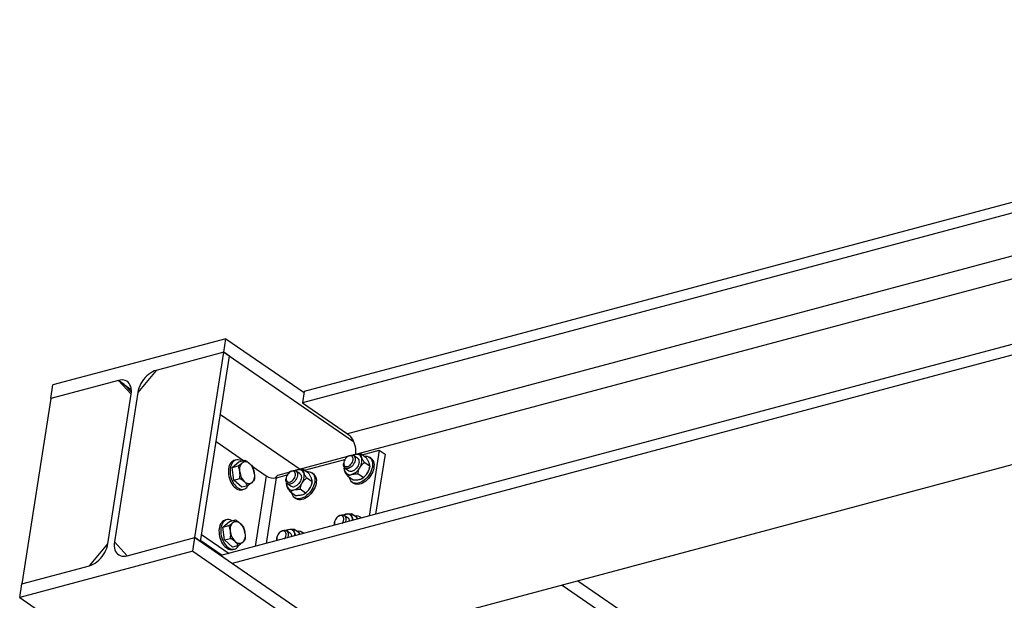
# Model space of a CAD drawing. Header units: millimetres. Extents: x 0 to 841, y 0 to 594.
# Tile 53 of 95: x 521 to 573, y 345 to 375. Entities that reach past the tile are written whole.
import ezdxf

# ---------------------------------------------------------------- set-up
doc = ezdxf.new("R2010")
doc.units = ezdxf.units.MM
doc.layers.add('TRAIT-FORT', color=4, linetype='Continuous', lineweight=25)

msp = doc.modelspace()

# ---------------------------------------------------------------- linework, layer by layer
at = {"layer": 'TRAIT-FORT', "color": 4, "linetype": 'Continuous', "lineweight": 25}
for p, q in [((609.175, 375.482), (535.614, 355.849)), ((609.082, 374.886), (535.521, 355.253)), ((608.711, 372.516), (537.901, 353.617)), ((608.513, 371.25), (538.397, 352.536)), ((608.712, 367.861), (531.214, 347.177)), ((609.311, 367.449), (531.813, 346.765)), ((613.349, 362.73), (537.889, 342.589)), ((531.477, 358.634), (522.333, 356.194)), ((531.365, 357.915), (531.477, 358.634)), ((531.477, 358.634), (535.606, 355.797)), ((531.365, 357.915), (527.791, 356.961)), ((529.834, 348.126), (531.365, 357.915)), ((530.138, 347.917), (531.669, 357.706)), ((531.669, 357.706), (531.365, 357.915)), ((531.365, 357.915), (538.217, 353.205)), ((527.791, 356.961), (526.82, 355.794)), ((525.795, 356.428), (522.221, 355.474)), ((522.221, 355.474), (522.333, 356.194)), ((526.47, 355.7), (525.795, 356.428)), ((526.099, 356.219), (525.795, 356.428)), ((525.795, 356.428), (526.478, 355.959)), ((526.481, 355.807), (526.099, 356.219)), ((522.221, 355.474), (520.69, 345.685)), ((525.235, 347.806), (526.47, 355.7)), ((526.82, 355.794), (525.585, 347.9)), ((535.614, 355.849), (535.521, 355.253)), ((535.521, 355.253), (537.901, 353.617)), ((531.187, 354.627), (535.395, 351.735)), ((530.964, 353.198), (532.41, 352.204)), ((537.912, 352.407), (535.349, 351.723)), ((537.952, 352.432), (537.911, 352.406)), ((538.198, 352.483), (538.186, 352.48)), ((538.432, 352.32), (538.229, 352.459)), ((538.898, 352.349), (538.61, 352.546)), ((538.68, 352.498), (539.586, 352.74)), ((539.586, 352.74), (539.042, 349.266)), ((539.14, 352.319), (539.064, 352.371)), ((539.889, 352.531), (539.393, 349.36)), ((539.586, 352.74), (539.889, 352.531)), ((531.817, 351.838), (532.159, 352.137)), ((531.817, 351.838), (532.133, 351.923)), ((531.897, 351.161), (531.817, 351.838)), ((532.008, 352.227), (531.917, 352.202)), ((532.159, 352.137), (532.475, 352.221)), ((532.859, 351.895), (533.602, 351.384)), ((535.632, 351.685), (537.767, 352.254)), ((537.711, 352.115), (537.702, 352.068)), ((537.744, 351.839), (537.736, 351.809)), ((539.08, 351.893), (538.792, 352.09)), ((539.062, 351.803), (539.071, 351.846)), ((533.602, 351.384), (533.02, 347.659)), ((533.617, 347.818), (534.16, 351.292)), ((534.202, 351.417), (534.087, 351.278)), ((534.16, 351.292), (534.719, 351.441)), ((534.864, 351.593), (534.202, 351.417)), ((534.663, 351.302), (534.654, 351.255)), ((534.904, 351.618), (534.863, 351.593)), ((535.15, 351.669), (535.138, 351.666)), ((535.384, 351.506), (535.182, 351.645)), ((535.85, 351.535), (535.562, 351.733)), ((536.092, 351.505), (536.016, 351.557)), ((537.776, 351.799), (537.979, 351.66)), ((538.205, 351.155), (537.918, 351.353)), ((538.733, 351.296), (538.446, 351.494)), ((531.897, 351.161), (532.213, 351.246)), ((532.319, 350.784), (531.897, 351.161)), ((532.635, 350.868), (532.319, 350.784)), ((534.696, 351.026), (534.688, 350.995)), ((534.728, 350.986), (534.931, 350.847)), ((536.032, 351.079), (535.744, 351.277)), ((536.014, 350.989), (536.023, 351.032)), ((538.157, 351.052), (538.233, 351)), ((538.668, 351.245), (538.687, 351.257)), ((532.33, 350.656), (532.421, 350.681)), ((535.157, 350.342), (534.87, 350.539)), ((535.685, 350.482), (535.398, 350.68)), ((535.62, 350.432), (535.639, 350.444)), ((535.109, 350.239), (535.185, 350.186)), ((537.458, 349.274), (537.418, 349.248)), ((537.938, 349.162), (537.736, 349.301)), ((538.404, 349.191), (538.117, 349.388)), ((538.646, 349.161), (538.57, 349.213)), ((531.323, 348.68), (531.665, 348.979)), ((531.323, 348.68), (531.639, 348.765)), ((531.515, 349.069), (531.423, 349.045)), ((531.665, 348.979), (531.981, 349.064)), ((537.218, 348.957), (537.208, 348.91)), ((538.455, 349.109), (538.404, 349.191)), ((530.195, 348.286), (531.642, 347.291)), ((531.403, 348.004), (531.323, 348.68)), ((534.41, 348.461), (534.37, 348.435)), ((534.89, 348.348), (534.688, 348.487)), ((535.356, 348.377), (535.069, 348.575)), ((535.407, 348.296), (535.356, 348.377)), ((535.598, 348.347), (535.522, 348.399)), ((524.264, 346.639), (525.235, 347.806)), ((525.585, 347.9), (526.26, 347.172)), ((526.26, 347.172), (529.834, 348.126)), ((529.721, 347.406), (529.834, 348.126)), ((530.138, 347.917), (529.834, 348.126)), ((529.834, 348.126), (570.339, 320.286)), ((530.146, 347.971), (531.277, 347.194)), ((531.403, 348.004), (531.719, 348.088)), ((531.825, 347.626), (531.403, 348.004)), ((532.141, 347.71), (531.825, 347.626)), ((534.17, 348.144), (534.16, 348.097)), ((529.721, 347.406), (520.578, 344.966)), ((529.721, 347.406), (570.226, 319.567)), ((531.836, 347.499), (531.927, 347.523)), ((520.69, 345.685), (524.264, 346.639)), ((520.578, 344.966), (520.69, 345.685)), ((549.251, 345.622), (560.242, 338.067)), ((550.086, 345.845), (557.631, 340.659)), ((520.578, 344.966), (526.147, 341.138))]:
    msp.add_line(p, q, dxfattribs=at)
at = {"layer": 'TRAIT-FORT', "color": 4, "linetype": 'Continuous', "lineweight": 25, "flags": 128}
for points in [[(527.791, 356.961), (527.691, 356.928), (527.59, 356.881), (527.49, 356.822), (527.392, 356.75), (527.297, 356.669), (527.208, 356.577), (527.125, 356.477), (527.05, 356.371), (526.983, 356.259), (526.926, 356.144), (526.879, 356.027), (526.844, 355.91), (526.82, 355.794)], [(526.47, 355.7), (526.481, 355.813), (526.481, 355.921), (526.469, 356.022), (526.444, 356.116), (526.408, 356.2), (526.361, 356.273), (526.303, 356.336), (526.236, 356.385), (526.16, 356.422), (526.077, 356.444), (525.987, 356.453), (525.893, 356.448), (525.795, 356.428)], [(537.901, 353.617), (537.969, 353.563), (538.034, 353.497), (538.095, 353.421), (538.151, 353.336), (538.2, 353.242), (538.243, 353.143), (538.277, 353.039), (538.303, 352.932), (538.321, 352.825), (538.329, 352.718), (538.327, 352.614), (538.317, 352.515)], [(538.161, 352.116), (538.185, 352.179), (538.198, 352.24), (538.199, 352.298), (538.189, 352.35), (538.168, 352.393), (538.137, 352.425), (538.097, 352.445), (538.051, 352.452), (538, 352.445), (537.946, 352.426), (537.893, 352.394), (537.843, 352.351), (537.798, 352.3), (537.76, 352.242), (537.731, 352.18), (537.712, 352.118), (537.705, 352.058), (537.709, 352.003), (537.724, 351.955), (537.751, 351.917), (537.786, 351.891), (537.83, 351.877), (537.879, 351.877), (537.932, 351.891), (537.985, 351.917), (538.037, 351.954), (538.085, 352.001), (538.127, 352.056), (538.161, 352.116)], [(537.952, 352.432), (537.959, 352.436), (538.018, 352.466), (538.076, 352.484), (538.132, 352.489), (538.183, 352.481), (538.227, 352.46), (538.263, 352.428), (538.29, 352.384), (538.307, 352.331), (538.313, 352.271), (538.307, 352.206), (538.29, 352.138), (538.263, 352.07)], [(538.785, 352.427), (538.798, 352.428), (538.875, 352.431), (538.947, 352.422), (539.013, 352.399), (539.072, 352.364), (539.123, 352.318), (539.165, 352.261), (539.197, 352.194), (539.218, 352.118), (539.229, 352.035), (539.228, 351.947), (539.217, 351.854), (539.194, 351.759), (539.162, 351.662), (539.119, 351.567), (539.067, 351.474), (539.007, 351.386), (538.94, 351.303), (538.868, 351.228), (538.79, 351.161), (538.71, 351.104), (538.627, 351.058), (538.545, 351.023), (538.463, 351.001), (538.384, 350.991), (538.309, 350.995), (538.24, 351.011), (538.177, 351.04), (538.122, 351.08), (538.076, 351.132), (538.039, 351.194), (538.012, 351.266), (538.005, 351.293)], [(538.288, 352.516), (538.227, 352.496), (538.19, 352.479)], [(538.56, 351.832), (538.596, 351.901), (538.626, 351.972), (538.648, 352.042), (538.663, 352.112), (538.669, 352.18), (538.668, 352.244), (538.659, 352.304), (538.643, 352.359)], [(531.917, 352.202), (531.898, 352.197), (531.838, 352.169), (531.783, 352.128), (531.734, 352.074), (531.692, 352.009), (531.657, 351.933), (531.631, 351.849), (531.614, 351.757), (531.606, 351.659), (531.607, 351.558), (531.617, 351.453), (531.637, 351.349), (531.665, 351.246), (531.701, 351.146), (531.745, 351.051), (531.795, 350.963), (531.852, 350.883), (531.913, 350.813), (531.978, 350.754), (532.045, 350.707), (532.114, 350.673), (532.183, 350.653), (532.251, 350.646), (532.317, 350.653), (532.33, 350.656)], [(532.296, 352.174), (532.259, 352.195), (532.189, 352.222), (532.121, 352.236), (532.054, 352.235), (531.989, 352.221), (531.929, 352.193), (531.874, 352.152), (531.825, 352.098), (531.783, 352.033), (531.749, 351.958), (531.723, 351.873), (531.706, 351.782), (531.697, 351.684), (531.698, 351.582), (531.709, 351.478), (531.728, 351.373), (531.756, 351.27), (531.792, 351.17), (531.836, 351.075), (531.887, 350.987), (531.943, 350.908), (532.004, 350.838), (532.069, 350.779), (532.137, 350.732), (532.206, 350.698), (532.275, 350.677), (532.343, 350.671), (532.409, 350.678), (532.471, 350.699), (532.529, 350.734), (532.581, 350.781), (532.626, 350.841), (532.647, 350.875)], [(532.213, 351.595), (532.208, 351.671), (532.209, 351.745), (532.216, 351.816), (532.23, 351.883), (532.25, 351.944), (532.276, 351.998), (532.308, 352.045), (532.345, 352.083)], [(532.345, 352.083), (532.385, 352.112), (532.43, 352.132), (532.477, 352.142), (532.526, 352.142), (532.577, 352.131), (532.628, 352.111), (532.678, 352.082), (532.727, 352.043)], [(538.263, 352.07), (538.227, 352.004), (538.183, 351.942), (538.132, 351.887), (538.076, 351.841), (538.018, 351.805), (537.959, 351.781), (537.902, 351.77), (537.848, 351.771), (537.8, 351.786), (537.759, 351.813), (537.728, 351.851), (537.706, 351.899), (537.695, 351.956), (537.695, 352.019), (537.702, 352.068)], [(538.432, 352.32), (538.437, 352.316), (538.472, 352.281), (538.497, 352.236), (538.511, 352.181), (538.515, 352.12), (538.507, 352.054), (538.489, 351.986), (538.46, 351.918), (538.422, 351.853), (538.376, 351.792), (538.324, 351.739), (538.268, 351.694), (538.209, 351.661), (538.151, 351.639)], [(539.14, 352.319), (539.148, 352.312), (539.199, 352.266), (539.241, 352.209), (539.273, 352.142), (539.294, 352.066), (539.305, 351.983), (539.304, 351.895), (539.293, 351.802), (539.27, 351.706), (539.237, 351.61), (539.195, 351.515), (539.143, 351.422), (539.083, 351.333), (539.016, 351.251), (538.944, 351.175), (538.866, 351.109), (538.786, 351.052), (538.703, 351.005), (538.621, 350.971), (538.539, 350.949), (538.46, 350.939), (538.385, 350.943), (538.316, 350.959), (538.253, 350.987), (538.233, 351)], [(532.978, 351.516), (532.984, 351.44), (532.983, 351.366), (532.976, 351.295), (532.962, 351.228), (532.941, 351.167), (532.915, 351.113), (532.884, 351.066), (532.847, 351.028)], [(535.113, 351.303), (535.137, 351.365), (535.15, 351.427), (535.151, 351.485), (535.141, 351.536), (535.12, 351.579), (535.089, 351.612), (535.049, 351.632), (535.003, 351.638), (534.952, 351.632), (534.898, 351.612), (534.845, 351.58), (534.795, 351.537), (534.75, 351.486), (534.712, 351.428), (534.683, 351.367), (534.664, 351.305), (534.657, 351.244), (534.661, 351.189), (534.676, 351.142), (534.703, 351.104), (534.738, 351.078), (534.782, 351.064), (534.831, 351.064), (534.884, 351.077), (534.937, 351.103), (534.989, 351.141), (535.037, 351.188), (535.079, 351.243), (535.113, 351.303)], [(534.904, 351.618), (534.911, 351.623), (534.97, 351.653), (535.028, 351.671), (535.084, 351.676), (535.135, 351.668), (535.179, 351.647), (535.215, 351.614), (535.242, 351.571), (535.259, 351.518), (535.265, 351.458), (535.259, 351.393), (535.242, 351.325), (535.215, 351.256)], [(535.737, 351.613), (535.75, 351.615), (535.827, 351.618), (535.899, 351.608), (535.965, 351.586), (536.025, 351.551), (536.075, 351.505), (536.117, 351.447), (536.149, 351.38), (536.17, 351.305), (536.181, 351.222), (536.18, 351.133), (536.169, 351.04), (536.146, 350.945), (536.114, 350.849), (536.071, 350.753), (536.019, 350.661), (535.959, 350.572), (535.892, 350.489), (535.82, 350.414), (535.742, 350.347), (535.662, 350.29), (535.579, 350.244), (535.497, 350.21), (535.415, 350.187), (535.336, 350.178), (535.261, 350.181), (535.192, 350.197), (535.129, 350.226), (535.074, 350.267), (535.028, 350.319), (534.991, 350.381), (534.964, 350.452), (534.957, 350.479)], [(535.384, 351.506), (535.389, 351.502), (535.424, 351.468), (535.449, 351.422), (535.463, 351.368), (535.467, 351.307), (535.459, 351.241), (535.441, 351.173), (535.412, 351.105), (535.374, 351.039), (535.328, 350.979), (535.276, 350.925), (535.22, 350.881), (535.161, 350.847), (535.103, 350.825)], [(535.24, 351.703), (535.179, 351.682), (535.142, 351.665)], [(536.092, 351.505), (536.1, 351.499), (536.151, 351.452), (536.193, 351.395), (536.225, 351.328), (536.246, 351.253), (536.257, 351.17), (536.256, 351.081), (536.245, 350.988), (536.222, 350.893), (536.19, 350.797), (536.147, 350.701), (536.095, 350.609), (536.035, 350.52), (535.968, 350.437), (535.896, 350.362), (535.818, 350.295), (535.738, 350.238), (535.655, 350.192), (535.573, 350.157), (535.491, 350.135), (535.412, 350.126), (535.337, 350.129), (535.268, 350.145), (535.205, 350.174), (535.185, 350.186)], [(535.512, 351.019), (535.548, 351.088), (535.578, 351.158), (535.6, 351.229), (535.615, 351.298), (535.621, 351.366), (535.62, 351.43), (535.611, 351.49), (535.595, 351.545)], [(532.847, 351.028), (532.806, 350.999), (532.762, 350.979), (532.715, 350.969), (532.665, 350.969), (532.615, 350.98), (532.564, 351), (532.514, 351.029), (532.465, 351.068)], [(535.215, 351.256), (535.179, 351.19), (535.135, 351.129), (535.084, 351.074), (535.028, 351.028), (534.97, 350.992), (534.911, 350.968), (534.854, 350.956), (534.8, 350.958), (534.752, 350.972), (534.711, 350.999), (534.68, 351.038), (534.658, 351.086), (534.647, 351.143), (534.647, 351.205), (534.654, 351.255)], [(537.667, 348.959), (537.691, 349.021), (537.704, 349.082), (537.705, 349.14), (537.695, 349.192), (537.674, 349.235), (537.643, 349.267), (537.603, 349.287), (537.557, 349.294), (537.506, 349.288), (537.452, 349.268), (537.399, 349.236), (537.349, 349.193), (537.304, 349.142), (537.266, 349.084), (537.237, 349.022), (537.218, 348.96), (537.211, 348.9), (537.215, 348.845), (537.231, 348.797), (537.238, 348.785)], [(537.458, 349.274), (537.465, 349.279), (537.524, 349.309), (537.582, 349.326), (537.638, 349.331), (537.689, 349.323), (537.733, 349.303), (537.77, 349.27), (537.797, 349.226), (537.813, 349.174), (537.819, 349.113), (537.813, 349.048), (537.797, 348.98), (537.777, 348.929)], [(537.794, 349.358), (537.734, 349.338), (537.696, 349.321)], [(531.423, 349.045), (531.404, 349.039), (531.344, 349.011), (531.289, 348.97), (531.24, 348.916), (531.198, 348.851), (531.163, 348.776), (531.137, 348.691), (531.12, 348.599), (531.112, 348.502), (531.113, 348.4), (531.124, 348.296), (531.143, 348.191), (531.171, 348.088), (531.207, 347.988), (531.251, 347.893), (531.301, 347.805), (531.358, 347.726), (531.419, 347.656), (531.484, 347.597), (531.551, 347.55), (531.62, 347.516), (531.689, 347.495), (531.758, 347.488), (531.823, 347.496), (531.836, 347.499)], [(531.802, 349.016), (531.765, 349.037), (531.695, 349.064), (531.627, 349.078), (531.56, 349.077), (531.495, 349.063), (531.435, 349.035), (531.38, 348.994), (531.331, 348.941), (531.289, 348.875), (531.255, 348.8), (531.229, 348.716), (531.212, 348.624), (531.204, 348.526), (531.205, 348.424), (531.215, 348.32), (531.234, 348.215), (531.262, 348.112), (531.299, 348.012), (531.342, 347.918), (531.393, 347.83), (531.449, 347.75), (531.51, 347.68), (531.575, 347.621), (531.643, 347.574), (531.712, 347.54), (531.781, 347.519), (531.849, 347.513), (531.915, 347.52), (531.977, 347.541), (532.035, 347.576), (532.087, 347.623), (532.133, 347.683), (532.153, 347.718)], [(531.72, 348.437), (531.714, 348.513), (531.715, 348.588), (531.722, 348.659), (531.736, 348.725), (531.756, 348.786), (531.783, 348.84), (531.814, 348.887), (531.851, 348.925)], [(531.851, 348.925), (531.891, 348.954), (531.936, 348.974), (531.983, 348.984), (532.033, 348.984), (532.083, 348.974), (532.134, 348.954), (532.184, 348.924), (532.233, 348.886)], [(537.626, 348.888), (537.633, 348.899), (537.667, 348.959)], [(532.484, 348.358), (532.49, 348.282), (532.489, 348.208), (532.482, 348.137), (532.468, 348.07), (532.447, 348.01), (532.421, 347.955), (532.39, 347.909), (532.353, 347.87)], [(534.619, 348.145), (534.643, 348.207), (534.656, 348.269), (534.657, 348.327), (534.647, 348.378), (534.626, 348.421), (534.595, 348.454), (534.555, 348.474), (534.509, 348.481), (534.458, 348.474), (534.404, 348.454), (534.351, 348.422), (534.301, 348.38), (534.256, 348.328), (534.218, 348.27), (534.189, 348.209), (534.17, 348.147), (534.163, 348.087), (534.167, 348.032), (534.183, 347.984), (534.19, 347.971)], [(534.41, 348.461), (534.417, 348.465), (534.476, 348.495), (534.534, 348.513), (534.59, 348.518), (534.641, 348.51), (534.685, 348.489), (534.722, 348.456), (534.749, 348.413), (534.765, 348.36), (534.771, 348.3), (534.765, 348.235), (534.749, 348.167), (534.729, 348.115)], [(534.746, 348.545), (534.686, 348.524), (534.648, 348.508)], [(524.264, 346.639), (524.364, 346.672), (524.465, 346.719), (524.565, 346.778), (524.663, 346.85), (524.758, 346.931), (524.847, 347.023), (524.93, 347.123), (525.005, 347.229), (525.072, 347.341), (525.129, 347.456), (525.176, 347.573), (525.211, 347.69), (525.235, 347.806)], [(525.585, 347.9), (525.574, 347.787), (525.574, 347.679), (525.586, 347.578), (525.611, 347.484), (525.647, 347.4), (525.694, 347.327), (525.752, 347.264), (525.819, 347.215), (525.895, 347.178), (525.978, 347.155), (526.068, 347.147), (526.162, 347.152), (526.26, 347.172)], [(532.353, 347.87), (532.312, 347.841), (532.268, 347.821), (532.221, 347.811), (532.171, 347.812), (532.121, 347.822), (532.07, 347.842), (532.02, 347.871), (531.971, 347.91)], [(534.578, 348.075), (534.585, 348.085), (534.619, 348.145)]]:
    msp.add_lwpolyline(points, dxfattribs=at)
at = {"layer": 'TRAIT-FORT', "color": 4, "linetype": 'Continuous', "lineweight": 25}
for centre, radius, start, end in [((538.384, 352.254), 0.279, 21.9751, 110.1565), ((532.124, 351.432), 0.859, 5.5873, 45.3669), ((538.202, 351.779), 0.461, 172.8975, 200.0058), ((537.876, 352.2), 0.777, 288.5733, 331.7427), ((533.068, 351.679), 0.859, 185.5873, 225.3669), ((533.995, 352.026), 0.752, 238.4944, 282.6501), ((535.336, 351.441), 0.279, 21.9751, 110.1565), ((538.027, 351.725), 0.279, 201.9751, 290.1565), ((538.087, 351.83), 0.202, 237.5496, 288.3591), ((538.211, 351.982), 0.867, 303.2935, 330.4373), ((538.253, 351.975), 0.828, 329.444, 348.0053), ((535.154, 350.965), 0.461, 172.8975, 200.0058), ((534.979, 350.912), 0.279, 201.9751, 290.1565), ((535.039, 351.017), 0.202, 237.5496, 288.3591), ((534.828, 351.387), 0.777, 288.5733, 331.7427), ((535.205, 351.161), 0.828, 329.444, 348.0053), ((535.163, 351.168), 0.867, 303.2935, 330.4373), ((537.89, 349.096), 0.279, 21.9751, 110.1565), ((538.363, 348.911), 0.365, 42.3434, 101.4095), ((531.63, 348.275), 0.859, 5.5873, 45.3669), ((537.562, 348.832), 0.363, 167.492, 188.9278), ((537.808, 348.994), 0.213, 0.0239, 52.3071), ((537.747, 349.05), 0.429, 358.0645, 20.6653), ((532.574, 348.521), 0.859, 185.5873, 225.3669), ((534.842, 348.283), 0.279, 21.9751, 110.1565), ((534.76, 348.18), 0.213, 0.0239, 52.3071), ((534.699, 348.236), 0.429, 358.0645, 20.6653), ((535.315, 348.098), 0.365, 42.3434, 101.4095), ((534.514, 348.018), 0.363, 167.492, 188.9278)]:
    msp.add_arc(centre, radius, start, end, dxfattribs=at)
for points, knots in [([(538.184, 352.475), (538.191, 352.48), (538.22, 352.496), (538.259, 352.508), (538.288, 352.516)], [0, 0, 0, 0, 0.263861, 1, 1, 1, 1]), ([(538.288, 352.516), (538.292, 352.517), (538.329, 352.527), (538.408, 352.54), (538.514, 352.547), (538.583, 352.546), (538.61, 352.546)], [0, 0, 0, 0, 0.048843, 0.400094, 0.764039, 1, 1, 1, 1]), ([(538.61, 352.546), (538.609, 352.524), (538.607, 352.48), (538.622, 352.412), (538.639, 352.368), (538.643, 352.359)], [0, 0, 0, 0, 0.432386, 0.879557, 1, 1, 1, 1]), ([(538.643, 352.359), (538.651, 352.338), (538.669, 352.297), (538.717, 352.208), (538.762, 352.137), (538.792, 352.09)], [0, 0, 0, 0, 0.249707, 0.504625, 1, 1, 1, 1]), ([(539.048, 352.08), (539.039, 352.101), (539.021, 352.142), (538.973, 352.231), (538.928, 352.302), (538.898, 352.349)], [0, 0, 0, 0, 0.2497071, 0.5046252, 1, 1, 1, 1]), ([(532.133, 351.923), (532.172, 351.95), (532.251, 352.005), (532.313, 352.057), (532.345, 352.083)], [0, 0, 0, 0, 0.495458, 1, 1, 1, 1]), ([(532.213, 351.595), (532.205, 351.651), (532.187, 351.765), (532.151, 351.87), (532.133, 351.923)], [0, 0, 0, 0, 0.494511, 1, 1, 1, 1]), ([(532.345, 352.083), (532.371, 352.107), (532.425, 352.157), (532.458, 352.2), (532.475, 352.221)], [0, 0, 0, 0, 0.494511, 1, 1, 1, 1]), ([(532.475, 352.221), (532.521, 352.194), (532.613, 352.138), (532.689, 352.075), (532.727, 352.043)], [0, 0, 0, 0, 0.495458, 1, 1, 1, 1]), ([(532.727, 352.043), (532.76, 352.011), (532.828, 351.946), (532.874, 351.878), (532.897, 351.844)], [0, 0, 0, 0, 0.494511, 1, 1, 1, 1]), ([(532.897, 351.844), (532.915, 351.792), (532.951, 351.687), (532.969, 351.573), (532.978, 351.516)], [0, 0, 0, 0, 0.495458, 1, 1, 1, 1]), ([(538.446, 351.494), (538.456, 351.544), (538.476, 351.646), (538.52, 351.76), (538.553, 351.82), (538.56, 351.832)], [0, 0, 0, 0, 0.432386, 0.879557, 1, 1, 1, 1]), ([(538.56, 351.832), (538.576, 351.858), (538.608, 351.909), (538.684, 351.999), (538.749, 352.054), (538.792, 352.09)], [0, 0, 0, 0, 0.249707, 0.504625, 1, 1, 1, 1]), ([(539.08, 351.893), (539.07, 351.842), (539.049, 351.74), (539.005, 351.626), (538.972, 351.567), (538.965, 351.554)], [0, 0, 0, 0, 0.432386, 0.879557, 1, 1, 1, 1]), ([(539.08, 351.893), (539.081, 351.915), (539.084, 351.959), (539.068, 352.027), (539.051, 352.071), (539.048, 352.08)], [0, 0, 0, 0, 0.432386, 0.879557, 1, 1, 1, 1]), ([(532.213, 351.246), (532.218, 351.304), (532.228, 351.421), (532.218, 351.537), (532.213, 351.595)], [0, 0, 0, 0, 0.495458, 1, 1, 1, 1]), ([(532.978, 351.516), (532.983, 351.459), (532.992, 351.343), (532.982, 351.226), (532.977, 351.167)], [0, 0, 0, 0, 0.494511, 1, 1, 1, 1]), ([(535.136, 351.662), (535.143, 351.666), (535.172, 351.683), (535.211, 351.694), (535.24, 351.703)], [0, 0, 0, 0, 0.263861, 1, 1, 1, 1]), ([(535.24, 351.703), (535.244, 351.704), (535.281, 351.713), (535.36, 351.726), (535.466, 351.733), (535.535, 351.733), (535.562, 351.733)], [0, 0, 0, 0, 0.048843, 0.400094, 0.764039, 1, 1, 1, 1]), ([(535.562, 351.733), (535.561, 351.711), (535.559, 351.667), (535.574, 351.599), (535.591, 351.555), (535.595, 351.545)], [0, 0, 0, 0, 0.432386, 0.879557, 1, 1, 1, 1]), ([(535.595, 351.545), (535.603, 351.525), (535.621, 351.484), (535.669, 351.394), (535.714, 351.323), (535.744, 351.277)], [0, 0, 0, 0, 0.249707, 0.504625, 1, 1, 1, 1]), ([(536, 351.267), (535.991, 351.287), (535.973, 351.328), (535.925, 351.418), (535.88, 351.488), (535.85, 351.535)], [0, 0, 0, 0, 0.2497071, 0.5046252, 1, 1, 1, 1]), ([(537.768, 351.621), (537.761, 351.64), (537.747, 351.679), (537.733, 351.745), (537.735, 351.783), (537.736, 351.809)], [0, 0, 0, 0, 0.249707, 0.504625, 1, 1, 1, 1]), ([(537.918, 351.353), (537.892, 351.393), (537.839, 351.476), (537.791, 351.566), (537.772, 351.611), (537.768, 351.621)], [0, 0, 0, 0, 0.432386, 0.879557, 1, 1, 1, 1]), ([(537.918, 351.353), (537.937, 351.369), (537.972, 351.399), (538.04, 351.437), (538.095, 351.455), (538.123, 351.464)], [0, 0, 0, 0, 0.3705336, 0.6810577, 1, 1, 1, 1]), ([(538.123, 351.464), (538.128, 351.465), (538.165, 351.474), (538.243, 351.487), (538.349, 351.494), (538.419, 351.494), (538.446, 351.494)], [0, 0, 0, 0, 0.048843, 0.400094, 0.764039, 1, 1, 1, 1]), ([(538.733, 351.296), (538.722, 351.285), (538.692, 351.259), (538.632, 351.221), (538.57, 351.197), (538.533, 351.186), (538.528, 351.185)], [0, 0, 0, 0, 0.235965, 0.588239, 0.951157, 1, 1, 1, 1]), ([(538.965, 351.554), (538.949, 351.529), (538.917, 351.477), (538.841, 351.387), (538.776, 351.332), (538.733, 351.296)], [0, 0, 0, 0, 0.249707, 0.504625, 1, 1, 1, 1]), ([(532.465, 351.068), (532.427, 351.099), (532.352, 351.162), (532.259, 351.218), (532.213, 351.246)], [0, 0, 0, 0, 0.494511, 1, 1, 1, 1]), ([(532.635, 350.868), (532.612, 350.902), (532.566, 350.97), (532.499, 351.035), (532.465, 351.068)], [0, 0, 0, 0, 0.495458, 1, 1, 1, 1]), ([(532.847, 351.028), (532.816, 351.003), (532.754, 350.951), (532.675, 350.896), (532.635, 350.868)], [0, 0, 0, 0, 0.494511, 1, 1, 1, 1]), ([(532.977, 351.167), (532.961, 351.146), (532.928, 351.103), (532.874, 351.053), (532.847, 351.028)], [0, 0, 0, 0, 0.495458, 1, 1, 1, 1]), ([(534.72, 350.808), (534.713, 350.827), (534.699, 350.866), (534.685, 350.932), (534.687, 350.97), (534.688, 350.995)], [0, 0, 0, 0, 0.249707, 0.504625, 1, 1, 1, 1]), ([(534.87, 350.539), (534.844, 350.58), (534.791, 350.663), (534.743, 350.752), (534.724, 350.798), (534.72, 350.808)], [0, 0, 0, 0, 0.432386, 0.879557, 1, 1, 1, 1]), ([(535.398, 350.68), (535.408, 350.73), (535.428, 350.833), (535.472, 350.947), (535.505, 351.006), (535.512, 351.019)], [0, 0, 0, 0, 0.432386, 0.879557, 1, 1, 1, 1]), ([(535.512, 351.019), (535.528, 351.044), (535.56, 351.095), (535.636, 351.186), (535.701, 351.241), (535.744, 351.277)], [0, 0, 0, 0, 0.249707, 0.504625, 1, 1, 1, 1]), ([(536.032, 351.079), (536.022, 351.029), (536.001, 350.927), (535.958, 350.813), (535.924, 350.753), (535.917, 350.74)], [0, 0, 0, 0, 0.432386, 0.879557, 1, 1, 1, 1]), ([(536.032, 351.079), (536.033, 351.101), (536.036, 351.145), (536.02, 351.213), (536.003, 351.257), (536, 351.267)], [0, 0, 0, 0, 0.432386, 0.879557, 1, 1, 1, 1]), ([(538.528, 351.185), (538.498, 351.178), (538.438, 351.165), (538.328, 351.155), (538.248, 351.155), (538.205, 351.155)], [0, 0, 0, 0, 0.309954, 0.629469, 1, 1, 1, 1]), ([(534.87, 350.539), (534.889, 350.556), (534.924, 350.586), (534.992, 350.624), (535.047, 350.641), (535.075, 350.65)], [0, 0, 0, 0, 0.3705336, 0.6810577, 1, 1, 1, 1]), ([(535.075, 350.65), (535.08, 350.651), (535.117, 350.661), (535.195, 350.674), (535.301, 350.68), (535.371, 350.68), (535.398, 350.68)], [0, 0, 0, 0, 0.048843, 0.400094, 0.764039, 1, 1, 1, 1]), ([(535.48, 350.372), (535.45, 350.365), (535.39, 350.351), (535.28, 350.342), (535.2, 350.342), (535.157, 350.342)], [0, 0, 0, 0, 0.309954, 0.629469, 1, 1, 1, 1]), ([(535.685, 350.482), (535.674, 350.472), (535.644, 350.446), (535.584, 350.408), (535.522, 350.383), (535.485, 350.373), (535.48, 350.372)], [0, 0, 0, 0, 0.235965, 0.588239, 0.951157, 1, 1, 1, 1]), ([(535.917, 350.74), (535.901, 350.715), (535.869, 350.664), (535.793, 350.574), (535.728, 350.519), (535.685, 350.482)], [0, 0, 0, 0, 0.249707, 0.504625, 1, 1, 1, 1]), ([(537.69, 349.317), (537.697, 349.322), (537.726, 349.338), (537.765, 349.35), (537.794, 349.358)], [0, 0, 0, 0, 0.263861, 1, 1, 1, 1]), ([(537.794, 349.358), (537.798, 349.36), (537.835, 349.369), (537.914, 349.382), (538.02, 349.389), (538.089, 349.389), (538.117, 349.388)], [0, 0, 0, 0, 0.048843, 0.400094, 0.764039, 1, 1, 1, 1]), ([(538.117, 349.388), (538.115, 349.367), (538.113, 349.322), (538.128, 349.255), (538.145, 349.21), (538.149, 349.201)], [0, 0, 0, 0, 0.432386, 0.879557, 1, 1, 1, 1]), ([(531.639, 348.765), (531.678, 348.792), (531.757, 348.847), (531.819, 348.899), (531.851, 348.925)], [0, 0, 0, 0, 0.495458, 1, 1, 1, 1]), ([(531.72, 348.437), (531.711, 348.493), (531.693, 348.607), (531.657, 348.712), (531.639, 348.765)], [0, 0, 0, 0, 0.494511, 1, 1, 1, 1]), ([(531.851, 348.925), (531.877, 348.95), (531.931, 348.999), (531.964, 349.042), (531.981, 349.064)], [0, 0, 0, 0, 0.494511, 1, 1, 1, 1]), ([(531.981, 349.064), (532.027, 349.036), (532.119, 348.98), (532.195, 348.917), (532.233, 348.886)], [0, 0, 0, 0, 0.495458, 1, 1, 1, 1]), ([(532.233, 348.886), (532.266, 348.853), (532.334, 348.788), (532.38, 348.72), (532.403, 348.686)], [0, 0, 0, 0, 0.494511, 1, 1, 1, 1]), ([(538.149, 349.201), (538.158, 349.18), (538.175, 349.139), (538.202, 349.087), (538.222, 349.056), (538.226, 349.049)], [0, 0, 0, 0, 0.427, 0.862911, 1, 1, 1, 1]), ([(531.719, 348.088), (531.724, 348.146), (531.734, 348.263), (531.724, 348.379), (531.72, 348.437)], [0, 0, 0, 0, 0.495458, 1, 1, 1, 1]), ([(532.403, 348.686), (532.421, 348.634), (532.457, 348.529), (532.475, 348.416), (532.484, 348.358)], [0, 0, 0, 0, 0.495458, 1, 1, 1, 1]), ([(532.484, 348.358), (532.489, 348.301), (532.498, 348.185), (532.488, 348.068), (532.483, 348.009)], [0, 0, 0, 0, 0.494511, 1, 1, 1, 1]), ([(534.642, 348.504), (534.649, 348.508), (534.678, 348.525), (534.717, 348.536), (534.746, 348.545)], [0, 0, 0, 0, 0.263861, 1, 1, 1, 1]), ([(534.746, 348.545), (534.75, 348.546), (534.787, 348.556), (534.866, 348.569), (534.972, 348.575), (535.041, 348.575), (535.069, 348.575)], [0, 0, 0, 0, 0.048843, 0.400094, 0.764039, 1, 1, 1, 1]), ([(535.069, 348.575), (535.067, 348.553), (535.065, 348.509), (535.08, 348.441), (535.097, 348.397), (535.101, 348.387)], [0, 0, 0, 0, 0.432386, 0.879557, 1, 1, 1, 1]), ([(535.101, 348.387), (535.11, 348.367), (535.128, 348.326), (535.154, 348.274), (535.174, 348.243), (535.179, 348.235)], [0, 0, 0, 0, 0.427, 0.862911, 1, 1, 1, 1]), ([(531.971, 347.91), (531.933, 347.941), (531.858, 348.004), (531.766, 348.06), (531.719, 348.088)], [0, 0, 0, 0, 0.494511, 1, 1, 1, 1]), ([(532.141, 347.71), (532.118, 347.744), (532.072, 347.812), (532.005, 347.877), (531.971, 347.91)], [0, 0, 0, 0, 0.495458, 1, 1, 1, 1]), ([(532.353, 347.87), (532.322, 347.845), (532.26, 347.793), (532.181, 347.738), (532.141, 347.71)], [0, 0, 0, 0, 0.494511, 1, 1, 1, 1]), ([(532.483, 348.009), (532.467, 347.988), (532.434, 347.945), (532.38, 347.895), (532.353, 347.87)], [0, 0, 0, 0, 0.495458, 1, 1, 1, 1])]:
    msp.add_open_spline(points, degree=3, knots=knots, dxfattribs=at)

doc.saveas('drawing.dxf')
